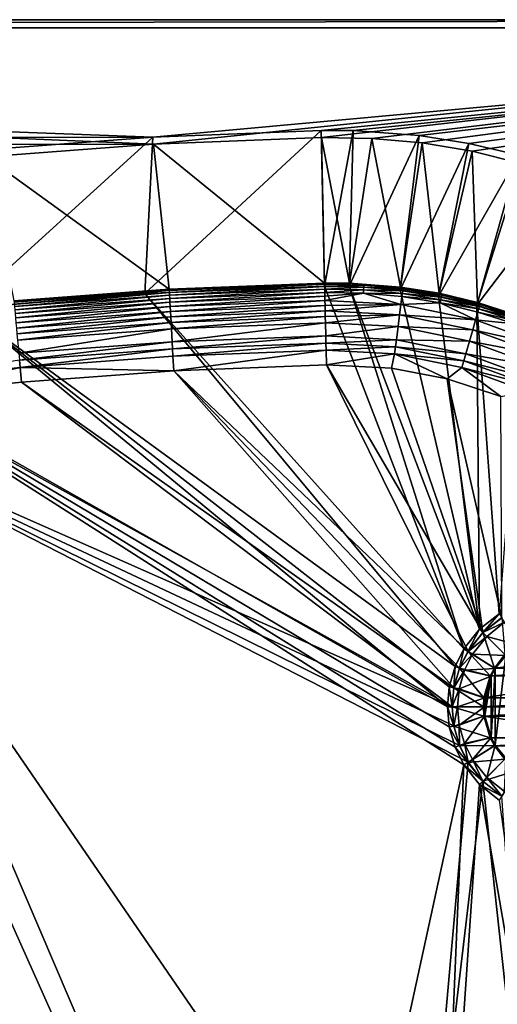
# Model space of a CAD drawing. Header units: metres. Extents: x 0 to 1501, y -1015 to 0.
# Tile 15 of 20: x 1015 to 1188, y -358 to 0. Entities that reach past the tile are written whole.
import ezdxf

# ---------------------------------------------------------------- set-up
doc = ezdxf.new("R2010")
doc.units = ezdxf.units.M

msp = doc.modelspace()

# ---------------------------------------------------------------- linework, layer by layer
at = {"layer": 'None'}
for points in [[(401.079681, -46.141403), (1063.192383, -45.303387), (0, 0)], [(0, 0), (1063.192383, -45.303387), (1500, 0)], [(1500, 0), (1500, 0, -45), (0, 0)], [(1500, 0, -45), (0, 0, -45), (0, 0)], [(0, 0, -45), (1500, 0, -45), (3, -3, -45)], [(1500, 0, -45), (1497.155151, -3, -45), (3, -3, -45)], [(1063.192383, -45.303387), (1124.282715, -42.87859), (1500, 0)], [(1500, 0), (1124.282715, -42.87859), (1142.653198, -43.172737)], [(1142.653198, -43.172737), (1160.949951, -44.842701), (1500, 0)], [(1160.949951, -44.842701), (1179.070068, -47.879101), (1500, 0)], [(1500, 0), (1179.070068, -47.879101), (1196.911743, -52.264854)], [(1497.155151, -3, -3), (1062.936401, -42.705982, -3), (3, -3, -3)], [(1062.936401, -42.705982, -3), (399.166199, -43.825584, -3), (3, -3, -3)], [(3, -3, -3), (3, -3, -45), (1497.155151, -3, -3)], [(3, -3, -45), (1497.155151, -3, -45), (1497.155151, -3, -3)], [(1124.226685, -40.271332, -3), (1062.936401, -42.705982, -3), (1497.155151, -3, -3)], [(1135.840454, -40.294102, -3), (1124.226685, -40.271332, -3), (1497.155151, -3, -3)], [(1497.155151, -3, -3), (1159.825195, -42.072205, -3), (1135.840454, -40.294102, -3)], [(1177.90918, -44.982803, -3), (1159.825195, -42.072205, -3), (1497.155151, -3, -3)], [(1195.9823, -49.292801, -3), (1177.90918, -44.982803, -3), (1497.155151, -3, -3)], [(1062.936401, -42.705982, -3), (1001.775391, -47.370544, -3), (399.166199, -43.825584, -3)], [(1060.012207, -99.620453, -406), (994.370544, -105.012535, -406), (1062.936401, -42.705982, -3)], [(994.370544, -105.012535, -406), (1001.775391, -47.370544, -3), (1062.936401, -42.705982, -3)], [(1125.44397, -96.89621, -406), (1060.012207, -99.620453, -406), (1124.226685, -40.271332, -3)], [(1060.012207, -99.620453, -406), (1062.936401, -42.705982, -3), (1124.226685, -40.271332, -3)], [(1124.282715, -42.87859), (1063.192383, -45.303387), (1125.421997, -95.874863, -377.175201)], [(1125.44397, -96.89621, -406), (1124.226685, -40.271332, -3), (1135.840454, -40.294102, -3)], [(1142.653198, -43.172737), (1124.282715, -42.87859), (1134.437378, -95.892776, -377.175201)], [(1124.282715, -42.87859), (1125.421997, -95.874863, -377.175201), (1134.437378, -95.892776, -377.175201)], [(1134.411499, -96.914032, -406), (1125.44397, -96.89621, -406), (1135.840454, -40.294102, -3)], [(1134.411499, -96.914032, -406), (1135.840454, -40.294102, -3), (1159.825195, -42.072205, -3)], [(1152.899658, -98.285149, -406), (1134.411499, -96.914032, -406), (1159.825195, -42.072205, -3)], [(1152.899658, -98.285149, -406), (1159.825195, -42.072205, -3), (1177.90918, -44.982803, -3)], [(1063.192383, -45.303387), (401.079681, -46.141403), (1002.230469, -49.94701)], [(1063.192383, -45.303387), (1002.230469, -49.94701), (1068.877197, -98.073616, -377.175201)], [(1063.192383, -45.303387), (1068.877197, -98.073616, -377.175201), (1125.421997, -95.874863, -377.175201)], [(1142.653198, -43.172737), (1134.437378, -95.892776, -377.175201), (1153.024536, -97.271233, -377.175201)], [(1160.949951, -44.842701), (1142.653198, -43.172737), (1153.024536, -97.271233, -377.175201)], [(1166.847046, -100.529968, -406), (1152.899658, -98.285149, -406), (1177.90918, -44.982803, -3)], [(1160.949951, -44.842701), (1153.024536, -97.271233, -377.175201), (1167.046631, -99.528069, -377.175201)], [(1179.070068, -47.879101), (1160.949951, -44.842701), (1167.046631, -99.528069, -377.175201)], [(1166.847046, -100.529968, -406), (1177.90918, -44.982803, -3), (1195.9823, -49.292801, -3)], [(1002.230469, -49.94701), (1012.442932, -102.235199, -377.175201), (1068.877197, -98.073616, -377.175201)], [(1180.786133, -103.854103, -406), (1166.847046, -100.529968, -406), (1195.9823, -49.292801, -3)], [(1179.070068, -47.879101), (1167.046631, -99.528069, -377.175201), (1181.060181, -102.86998, -377.175201)], [(1196.911743, -52.264854), (1179.070068, -47.879101), (1181.060181, -102.86998, -377.175201)], [(1180.786133, -103.854103, -406), (1195.9823, -49.292801, -3), (1217.154907, -56.230255, -3)], [(1196.911743, -52.264854), (1181.060181, -102.86998, -377.175201), (1197.473633, -108.247818, -377.175201)], [(1197.112061, -109.2033, -406), (1180.786133, -103.854103, -406), (1217.154907, -56.230255, -3)], [(1068.877197, -98.073616, -377.175201), (1068.932861, -98.564224, -379.803467), (1125.421997, -95.874863, -377.175201)], [(1068.932861, -98.564224, -379.803467), (1125.428711, -96.186562, -378.988251), (1125.421997, -95.874863, -377.175201)], [(1068.932861, -98.564224, -379.803467), (1068.973633, -99.288857, -382.385681), (1125.428711, -96.186562, -378.988251)], [(1068.973633, -99.288857, -382.385681), (1125.44812, -97.088898, -382.386566), (1125.428711, -96.186562, -378.988251)], [(1125.421997, -95.874863, -377.175201), (1125.428711, -96.186562, -378.988251), (1134.437378, -95.892776, -377.175201)], [(1125.428711, -96.186562, -378.988251), (1139.679077, -96.597084, -379.803467), (1134.437378, -95.892776, -377.175201)], [(1125.428711, -96.186562, -378.988251), (1125.44812, -97.088898, -382.386566), (1139.679077, -96.597084, -379.803467)], [(1125.44812, -97.088898, -382.386566), (1139.640625, -97.321823, -382.385681), (1139.679077, -96.597084, -379.803467)], [(1134.437378, -95.892776, -377.175201), (1139.679077, -96.597084, -379.803467), (1153.024536, -97.271233, -377.175201)], [(1139.679077, -96.597084, -379.803467), (1139.640625, -97.321823, -382.385681), (1153.901489, -97.89222, -379.803467)], [(1139.679077, -96.597084, -379.803467), (1153.901489, -97.89222, -379.803467), (1153.024536, -97.271233, -377.175201)], [(994.370544, -105.012535, -406), (1060.012207, -99.620453, -406), (1172.880127, -235.304947, -406)], [(1012.442932, -102.235199, -377.175201), (1012.516785, -102.725082, -379.803467), (1068.877197, -98.073616, -377.175201)], [(1012.516785, -102.725082, -379.803467), (1068.932861, -98.564224, -379.803467), (1068.877197, -98.073616, -377.175201)], [(1012.516785, -102.725082, -379.803467), (1012.582703, -103.447868, -382.385681), (1068.932861, -98.564224, -379.803467)], [(1012.582703, -103.447868, -382.385681), (1068.973633, -99.288857, -382.385681), (1068.932861, -98.564224, -379.803467)], [(1012.582703, -103.447868, -382.385681), (1012.669312, -104.39711, -384.897552), (1068.973633, -99.288857, -382.385681)], [(1012.669312, -104.39711, -384.897552), (1069.027222, -100.240532, -384.897552), (1068.973633, -99.288857, -382.385681)], [(1069.027222, -100.240532, -384.897552), (1012.669312, -104.39711, -384.897552), (1012.775879, -105.565636, -387.314758)], [(1069.09314, -101.412064, -387.314758), (1069.027222, -100.240532, -384.897552), (1012.775879, -105.565636, -387.314758)], [(1060.012207, -99.620453, -406), (1125.44397, -96.89621, -406), (1176.091064, -228.928284, -406)], [(1060.012207, -99.620453, -406), (1176.091064, -228.928284, -406), (1172.880127, -235.304947, -406)], [(1068.973633, -99.288857, -382.385681), (1069.027222, -100.240532, -384.897552), (1125.44812, -97.088898, -382.386566)], [(1069.027222, -100.240532, -384.897552), (1125.468628, -98.042793, -384.898315), (1125.44812, -97.088898, -382.386566)], [(1125.468628, -98.042793, -384.898315), (1069.027222, -100.240532, -384.897552), (1069.09314, -101.412064, -387.314758)], [(1125.493896, -99.217369, -387.314301), (1125.468628, -98.042793, -384.898315), (1069.09314, -101.412064, -387.314758)], [(1125.493896, -99.217369, -387.314301), (1069.09314, -101.412064, -387.314758), (1069.171021, -102.795181, -389.61441)], [(1125.52356, -100.602478, -389.614227), (1125.493896, -99.217369, -387.314301), (1069.171021, -102.795181, -389.61441)], [(1125.44397, -96.89621, -406), (1134.411499, -96.914032, -406), (1176.091064, -228.928284, -406)], [(1125.44812, -97.088898, -382.386566), (1125.468628, -98.042793, -384.898315), (1139.640625, -97.321823, -382.385681)], [(1125.468628, -98.042793, -384.898315), (1139.59021, -98.273636, -384.897552), (1139.640625, -97.321823, -382.385681)], [(1125.468628, -98.042793, -384.898315), (1125.493896, -99.217369, -387.314301), (1139.59021, -98.273636, -384.897552)], [(1125.493896, -99.217369, -387.314301), (1139.528198, -99.445335, -387.314758), (1139.59021, -98.273636, -384.897552)], [(1125.493896, -99.217369, -387.314301), (1125.52356, -100.602478, -389.614227), (1139.528198, -99.445335, -387.314758)], [(1125.52356, -100.602478, -389.614227), (1125.557617, -102.186386, -391.779541), (1139.528198, -99.445335, -387.314758)], [(1139.528198, -99.445335, -387.314758), (1125.557617, -102.186386, -391.779541), (1153.161011, -103.666794, -391.779236)], [(1176.091064, -228.928284, -406), (1134.411499, -96.914032, -406), (1181.770264, -221.770325, -406)], [(1134.411499, -96.914032, -406), (1152.899658, -98.285149, -406), (1181.770264, -221.770325, -406)], [(1139.59021, -98.273636, -384.897552), (1139.528198, -99.445335, -387.314758), (1153.687988, -99.557419, -384.897552)], [(1139.528198, -99.445335, -387.314758), (1153.538696, -100.721184, -387.314758), (1153.687988, -99.557419, -384.897552)], [(1153.538696, -100.721184, -387.314758), (1139.528198, -99.445335, -387.314758), (1153.161011, -103.666794, -391.779236)], [(1139.640625, -97.321823, -382.385681), (1139.59021, -98.273636, -384.897552), (1153.809204, -98.612053, -382.385681)], [(1139.59021, -98.273636, -384.897552), (1153.687988, -99.557419, -384.897552), (1153.809204, -98.612053, -382.385681)], [(1139.640625, -97.321823, -382.385681), (1153.809204, -98.612053, -382.385681), (1153.901489, -97.89222, -379.803467)], [(1181.770264, -221.770325, -406), (1152.899658, -98.285149, -406), (1166.847046, -100.529968, -406)], [(1153.024536, -97.271233, -377.175201), (1153.901489, -97.89222, -379.803467), (1167.046631, -99.528069, -377.175201)], [(1153.687988, -99.557419, -384.897552), (1153.538696, -100.721184, -387.314758), (1167.666992, -101.880981, -384.897552)], [(1153.809204, -98.612053, -382.385681), (1153.687988, -99.557419, -384.897552), (1167.858398, -100.947281, -382.385681)], [(1153.687988, -99.557419, -384.897552), (1167.666992, -101.880981, -384.897552), (1167.858398, -100.947281, -382.385681)], [(1153.901489, -97.89222, -379.803467), (1153.809204, -98.612053, -382.385681), (1168.00415, -100.236336, -379.803467)], [(1153.809204, -98.612053, -382.385681), (1167.858398, -100.947281, -382.385681), (1168.00415, -100.236336, -379.803467)], [(1153.901489, -97.89222, -379.803467), (1168.00415, -100.236336, -379.803467), (1167.046631, -99.528069, -377.175201)], [(1167.046631, -99.528069, -377.175201), (1168.00415, -100.236336, -379.803467), (1181.060181, -102.86998, -377.175201)], [(1168.00415, -100.236336, -379.803467), (1167.858398, -100.947281, -382.385681), (1181.891357, -103.61441, -379.803467)], [(1168.00415, -100.236336, -379.803467), (1181.891357, -103.61441, -379.803467), (1181.060181, -102.86998, -377.175201)], [(1069.09314, -101.412064, -387.314758), (1012.775879, -105.565636, -387.314758), (1012.901733, -106.945221, -389.61441)], [(1069.171021, -102.795181, -389.61441), (1069.09314, -101.412064, -387.314758), (1012.901733, -106.945221, -389.61441)], [(1069.171021, -102.795181, -389.61441), (1012.901733, -106.945221, -389.61441), (1013.045654, -108.523323, -391.779236)], [(1069.26001, -104.377335, -391.779236), (1069.171021, -102.795181, -389.61441), (1013.045654, -108.523323, -391.779236)], [(1125.52356, -100.602478, -389.614227), (1069.171021, -102.795181, -389.61441), (1069.26001, -104.377335, -391.779236)], [(1125.557617, -102.186386, -391.779541), (1125.52356, -100.602478, -389.614227), (1069.26001, -104.377335, -391.779236)], [(1125.557617, -102.186386, -391.779541), (1069.26001, -104.377335, -391.779236), (1069.359497, -106.144897, -393.793457)], [(1125.595703, -103.956543, -393.793762), (1125.557617, -102.186386, -391.779541), (1069.359497, -106.144897, -393.793457)], [(1125.557617, -102.186386, -391.779541), (1125.595703, -103.956543, -393.793762), (1153.161011, -103.666794, -391.779236)], [(1153.161011, -103.666794, -391.779236), (1125.595703, -103.956543, -393.793762), (1125.637451, -105.898819, -395.641296)], [(1153.161011, -103.666794, -391.779236), (1125.637451, -105.898819, -395.641296), (1152.688843, -107.349121, -395.641296)], [(1153.161011, -103.666794, -391.779236), (1152.688843, -107.349121, -395.641296), (1180.299927, -109.215004, -391.779236)], [(1167.431274, -103.03038, -387.314758), (1153.538696, -100.721184, -387.314758), (1153.161011, -103.666794, -391.779236)], [(1153.161011, -103.666794, -391.779236), (1180.299927, -109.215004, -391.779236), (1167.431274, -103.03038, -387.314758)], [(1153.538696, -100.721184, -387.314758), (1167.431274, -103.03038, -387.314758), (1167.666992, -101.880981, -384.897552)], [(1166.847046, -100.529968, -406), (1180.786133, -103.854103, -406), (1181.770264, -221.770325, -406)], [(1167.666992, -101.880981, -384.897552), (1167.431274, -103.03038, -387.314758), (1181.432495, -105.229439, -384.897552)], [(1167.431274, -103.03038, -387.314758), (1181.111694, -106.358139, -387.314758), (1181.432495, -105.229439, -384.897552)], [(1180.299927, -109.215004, -391.779236), (1181.111694, -106.358139, -387.314758), (1167.431274, -103.03038, -387.314758)], [(1167.858398, -100.947281, -382.385681), (1167.666992, -101.880981, -384.897552), (1181.692993, -104.312553, -382.385681)], [(1167.666992, -101.880981, -384.897552), (1181.432495, -105.229439, -384.897552), (1181.692993, -104.312553, -382.385681)], [(1167.858398, -100.947281, -382.385681), (1181.692993, -104.312553, -382.385681), (1181.891357, -103.61441, -379.803467)], [(1180.786133, -103.854103, -406), (1188.928345, -216.09111, -406), (1181.770264, -221.770325, -406)], [(1180.786133, -103.854103, -406), (1197.112061, -109.2033, -406), (1188.928345, -216.09111, -406)], [(1181.060181, -102.86998, -377.175201), (1181.891357, -103.61441, -379.803467), (1195.472778, -108.010994, -379.803467)], [(1197.473633, -108.247818, -377.175201), (1181.060181, -102.86998, -377.175201), (1195.472778, -108.010994, -379.803467)], [(1181.891357, -103.61441, -379.803467), (1181.692993, -104.312553, -382.385681), (1195.472778, -108.010994, -379.803467)], [(994.370544, -105.012535, -406), (1170.077148, -250, -406), (928.658752, -113.104782, -406)], [(1172.880127, -235.304947, -406), (1170.743774, -242.735291, -406), (994.370544, -105.012535, -406)], [(1170.743774, -242.735291, -406), (1170.077148, -250, -406), (994.370544, -105.012535, -406)], [(1069.26001, -104.377335, -391.779236), (1013.045654, -108.523323, -391.779236), (1013.206482, -110.286362, -393.793457)], [(1069.359497, -106.144897, -393.793457), (1069.26001, -104.377335, -391.779236), (1013.206482, -110.286362, -393.793457)], [(1013.206482, -110.286362, -393.793457), (1013.382935, -112.220741, -395.641296), (1069.359497, -106.144897, -393.793457)], [(1013.382935, -112.220741, -395.641296), (1069.468628, -108.084236, -395.641296), (1069.359497, -106.144897, -393.793457)], [(1069.359497, -106.144897, -393.793457), (1069.468628, -108.084236, -395.641296), (1125.595703, -103.956543, -393.793762)], [(1069.468628, -108.084236, -395.641296), (1125.637451, -105.898819, -395.641296), (1125.595703, -103.956543, -393.793762)], [(1069.468628, -108.084236, -395.641296), (1069.58667, -110.181084, -397.307617), (1125.637451, -105.898819, -395.641296)], [(1069.58667, -110.181084, -397.307617), (1125.682617, -107.998238, -397.307983), (1125.637451, -105.898819, -395.641296)], [(1125.637451, -105.898819, -395.641296), (1125.682617, -107.998238, -397.307983), (1152.688843, -107.349121, -395.641296)], [(1152.688843, -107.349121, -395.641296), (1125.682617, -107.998238, -397.307983), (1125.730713, -110.23877, -398.780975)], [(1152.688843, -107.349121, -395.641296), (1125.730713, -110.23877, -398.780975), (1152.136841, -111.654701, -398.780426)], [(1179.285156, -112.786392, -395.641296), (1152.688843, -107.349121, -395.641296), (1152.136841, -111.654701, -398.780426)], [(1152.688843, -107.349121, -395.641296), (1179.285156, -112.786392, -395.641296), (1180.299927, -109.215004, -391.779236)], [(1181.111694, -106.358139, -387.314758), (1180.299927, -109.215004, -391.779236), (1194.490845, -110.689232, -387.314758)], [(1181.432495, -105.229439, -384.897552), (1181.111694, -106.358139, -387.314758), (1194.894775, -109.587471, -384.897552)], [(1194.894775, -109.587471, -384.897552), (1181.111694, -106.358139, -387.314758), (1194.490845, -110.689232, -387.314758)], [(1181.692993, -104.312553, -382.385681), (1181.432495, -105.229439, -384.897552), (1195.2229, -108.692474, -382.385681)], [(1195.2229, -108.692474, -382.385681), (1181.432495, -105.229439, -384.897552), (1194.894775, -109.587471, -384.897552)], [(1195.472778, -108.010994, -379.803467), (1181.692993, -104.312553, -382.385681), (1195.2229, -108.692474, -382.385681)], [(1013.382935, -112.220741, -395.641296), (1013.57373, -114.312218, -397.307617), (1069.468628, -108.084236, -395.641296)], [(1013.57373, -114.312218, -397.307617), (1069.58667, -110.181084, -397.307617), (1069.468628, -108.084236, -395.641296)], [(1013.777283, -116.543968, -398.780426), (1069.58667, -110.181084, -397.307617), (1013.57373, -114.312218, -397.307617)], [(1013.777283, -116.543968, -398.780426), (1069.712524, -112.418564, -398.780426), (1069.58667, -110.181084, -397.307617)], [(1069.712524, -112.418564, -398.780426), (1125.682617, -107.998238, -397.307983), (1069.58667, -110.181084, -397.307617)], [(1125.730713, -110.23877, -398.780975), (1125.682617, -107.998238, -397.307983), (1069.712524, -112.418564, -398.780426)], [(1069.984253, -117.245285, -401.100159), (1125.730713, -110.23877, -398.780975), (1069.712524, -112.418564, -398.780426)], [(1125.834717, -115.072739, -401.100342), (1125.730713, -110.23877, -398.780975), (1069.984253, -117.245285, -401.100159)], [(1125.730713, -110.23877, -398.780975), (1125.834717, -115.072739, -401.100342), (1152.136841, -111.654701, -398.780426)], [(1180.299927, -109.215004, -391.779236), (1179.285156, -112.786392, -395.641296), (1206.274414, -118.711464, -391.779236)], [(1194.490845, -110.689232, -387.314758), (1180.299927, -109.215004, -391.779236), (1206.274414, -118.711464, -391.779236)], [(863.073975, -123.910141, -406), (928.658752, -113.104782, -406), (1062.969604, -587.750427, -406)], [(1062.969604, -587.750427, -406), (928.658752, -113.104782, -406), (1115.29248, -549.992249, -406)], [(928.658752, -113.104782, -406), (1176.091064, -271.071716, -406), (1115.29248, -549.992249, -406)], [(1170.077148, -250, -406), (1170.743774, -257.264709, -406), (928.658752, -113.104782, -406)], [(928.658752, -113.104782, -406), (1170.743774, -257.264709, -406), (1172.880127, -264.695038, -406)], [(1172.880127, -264.695038, -406), (1176.091064, -271.071716, -406), (928.658752, -113.104782, -406)], [(1069.712524, -112.418564, -398.780426), (1013.777283, -116.543968, -398.780426), (1014.216431, -121.358337, -401.100159)], [(1069.984253, -117.245285, -401.100159), (1069.712524, -112.418564, -398.780426), (1014.216431, -121.358337, -401.100159)], [(1152.136841, -111.654701, -398.780426), (1125.834717, -115.072739, -401.100342), (1151.521973, -116.449417, -401.100159)], [(1152.136841, -111.654701, -398.780426), (1151.521973, -116.449417, -401.100159), (1178.098511, -116.962257, -398.780426)], [(1178.098511, -116.962257, -398.780426), (1179.285156, -112.786392, -395.641296), (1152.136841, -111.654701, -398.780426)], [(1179.285156, -112.786392, -395.641296), (1178.098511, -116.962257, -398.780426), (1204.740234, -122.092957, -395.641296)], [(1206.274414, -118.711464, -391.779236), (1179.285156, -112.786392, -395.641296), (1204.740234, -122.092957, -395.641296)], [(1014.216431, -121.358337, -401.100159), (1014.448669, -123.904739, -401.92572), (1069.984253, -117.245285, -401.100159)], [(1014.448669, -123.904739, -401.92572), (1070.12793, -119.798225, -401.92572), (1069.984253, -117.245285, -401.100159)], [(1070.12793, -119.798225, -401.92572), (1125.834717, -115.072739, -401.100342), (1069.984253, -117.245285, -401.100159)], [(1070.12793, -119.798225, -401.92572), (1125.889648, -117.628143, -401.927521), (1125.834717, -115.072739, -401.100342)], [(1070.275146, -122.414169, -402.52005), (1125.889648, -117.628143, -401.927521), (1070.12793, -119.798225, -401.92572)], [(1125.945923, -120.247627, -402.522797), (1125.889648, -117.628143, -401.927521), (1070.275146, -122.414169, -402.52005)], [(1125.834717, -115.072739, -401.100342), (1125.889648, -117.628143, -401.927521), (1151.521973, -116.449417, -401.100159)], [(1151.521973, -116.449417, -401.100159), (1125.889648, -117.628143, -401.927521), (1151.196899, -118.985428, -401.92572)], [(1125.889648, -117.628143, -401.927521), (1125.945923, -120.247627, -402.522797), (1151.196899, -118.985428, -401.92572)], [(1176.7771, -121.612518, -401.100159), (1151.521973, -116.449417, -401.100159), (1151.196899, -118.985428, -401.92572)], [(1151.521973, -116.449417, -401.100159), (1176.7771, -121.612518, -401.100159), (1178.098511, -116.962257, -398.780426)], [(1178.098511, -116.962257, -398.780426), (1176.7771, -121.612518, -401.100159), (1202.946289, -126.046791, -398.780426)], [(1204.740234, -122.092957, -395.641296), (1178.098511, -116.962257, -398.780426), (1202.946289, -126.046791, -398.780426)], [(1070.12793, -119.798225, -401.92572), (1014.448669, -123.904739, -401.92572), (1014.686707, -126.513992, -402.52005)], [(1014.686707, -126.513992, -402.52005), (1070.275146, -122.414169, -402.52005), (1070.12793, -119.798225, -401.92572)], [(1125.945923, -120.247627, -402.522797), (1070.275146, -122.414169, -402.52005), (1070.562134, -127.733841, -403)], [(1126.060425, -125.576042, -403), (1125.945923, -120.247627, -402.522797), (1070.562134, -127.733841, -403)], [(1151.196899, -118.985428, -401.92572), (1125.945923, -120.247627, -402.522797), (1150.863647, -121.58403, -402.52005)], [(1125.945923, -120.247627, -402.522797), (1126.060425, -125.576042, -403), (1150.863647, -121.58403, -402.52005)], [(1150.863647, -121.58403, -402.52005), (1126.060425, -125.576042, -403), (1149.698486, -126.794411, -403)], [(1149.698486, -126.794411, -403), (1169.936768, -130.64476, -403), (1150.863647, -121.58403, -402.52005)], [(1176.078247, -124.072128, -401.92572), (1151.196899, -118.985428, -401.92572), (1150.863647, -121.58403, -402.52005)], [(1169.936768, -130.64476, -403), (1175.362061, -126.59243, -402.52005), (1150.863647, -121.58403, -402.52005)], [(1150.863647, -121.58403, -402.52005), (1175.362061, -126.59243, -402.52005), (1176.078247, -124.072128, -401.92572)], [(1176.078247, -124.072128, -401.92572), (1176.7771, -121.612518, -401.100159), (1151.196899, -118.985428, -401.92572)], [(1176.7771, -121.612518, -401.100159), (1176.078247, -124.072128, -401.92572), (1200.948608, -130.449799, -401.100159)], [(1202.946289, -126.046791, -398.780426), (1176.7771, -121.612518, -401.100159), (1200.948608, -130.449799, -401.100159)], [(1009.002441, -623.525391, -406), (863.073975, -123.910141, -406), (1062.969604, -587.750427, -406)], [(1014.448669, -123.904739, -401.92572), (959.259705, -132.541382, -402.52005), (1014.686707, -126.513992, -402.52005)], [(1070.562134, -127.733841, -403), (1070.275146, -122.414169, -402.52005), (1014.686707, -126.513992, -402.52005)], [(1176.078247, -124.072128, -401.92572), (1175.362061, -126.59243, -402.52005), (1199.89209, -132.778641, -401.92572)], [(1200.948608, -130.449799, -401.100159), (1176.078247, -124.072128, -401.92572), (1199.89209, -132.778641, -401.92572)], [(1014.686707, -126.513992, -402.52005), (959.259705, -132.541382, -402.52005), (968.298706, -136.79071, -403)], [(1015.17218, -131.817627, -403), (1014.686707, -126.513992, -402.52005), (968.298706, -136.79071, -403)], [(1015.17218, -131.817627, -403), (1070.562134, -127.733841, -403), (1014.686707, -126.513992, -402.52005)], [(1070.562134, -127.733841, -403), (1015.17218, -131.817627, -403), (1172.446899, -243.050476, -403)], [(1070.562134, -127.733841, -403), (1177.562988, -229.841339, -403), (1126.060425, -125.576042, -403)], [(1172.446899, -243.050476, -403), (1174.490601, -235.94249, -403), (1070.562134, -127.733841, -403)], [(1174.490601, -235.94249, -403), (1177.562988, -229.841339, -403), (1070.562134, -127.733841, -403)], [(1177.562988, -229.841339, -403), (1182.995117, -222.995056, -403), (1126.060425, -125.576042, -403)], [(1126.060425, -125.576042, -403), (1182.995117, -222.995056, -403), (1149.698486, -126.794411, -403)], [(1182.995117, -222.995056, -403), (1169.936768, -130.64476, -403), (1149.698486, -126.794411, -403)], [(1169.936768, -130.64476, -403), (1189.524292, -137.028107, -403), (1175.362061, -126.59243, -402.52005)], [(1199.89209, -132.778641, -401.92572), (1175.362061, -126.59243, -402.52005), (1198.809326, -135.164932, -402.52005)], [(1175.362061, -126.59243, -402.52005), (1189.524292, -137.028107, -403), (1198.809326, -135.164932, -402.52005)], [(1015.17218, -131.817627, -403), (968.298706, -136.79071, -403), (1171.809204, -250, -403)], [(1015.17218, -131.817627, -403), (1171.809204, -250, -403), (1172.446899, -243.050476, -403)], [(1189.524292, -137.028107, -403), (1169.936768, -130.64476, -403), (1189.841309, -217.562958, -403)], [(1189.841309, -217.562958, -403), (1169.936768, -130.64476, -403), (1182.995117, -222.995056, -403)], [(968.298706, -136.79071, -403), (928.027771, -142.184464, -403), (1171.809204, -250, -403)], [(852.363037, -155.16153, -403), (1099.690308, -525.830444, -403), (928.027771, -142.184464, -403)], [(1171.809204, -250, -403), (928.027771, -142.184464, -403), (1172.446899, -256.949524, -403)], [(928.027771, -142.184464, -403), (1174.490601, -264.057495, -403), (1172.446899, -256.949524, -403)], [(1099.690308, -525.830444, -403), (1159.021484, -478.837067, -403), (928.027771, -142.184464, -403)], [(928.027771, -142.184464, -403), (1159.021484, -478.837067, -403), (1177.562988, -270.158661, -403)], [(1177.562988, -270.158661, -403), (1174.490601, -264.057495, -403), (928.027771, -142.184464, -403)], [(777.408325, -171.755096, -403), (1038.202026, -569.963806, -403), (852.363037, -155.16153, -403)], [(1038.202026, -569.963806, -403), (1099.690308, -525.830444, -403), (852.363037, -155.16153, -403)], [(1000.588257, -594.864319, -403), (1038.202026, -569.963806, -403), (777.408325, -171.755096, -403)], [(1181.770264, -221.770325, -406), (1188.928345, -216.09111, -406), (1182.963867, -222.963928, -408.923737)], [(1188.928345, -216.09111, -406), (1189.818115, -217.525528, -408.923737), (1182.963867, -222.963928, -408.923737)], [(1182.963867, -222.963928, -408.923737), (1189.818115, -217.525528, -408.923737), (1191.003052, -231.003098, -411.970001)], [(1189.841309, -217.562958, -403), (1182.995117, -222.995056, -403), (1190.860229, -219.205322, -406.347565)], [(1176.091064, -228.928284, -406), (1181.770264, -221.770325, -406), (1177.525513, -229.81813, -408.923737)], [(1181.770264, -221.770325, -406), (1182.963867, -222.963928, -408.923737), (1177.525513, -229.81813, -408.923737)], [(1182.995117, -222.995056, -403), (1184.361694, -224.361694, -406.347565), (1190.860229, -219.205322, -406.347565)], [(1190.860229, -219.205322, -406.347565), (1184.361694, -224.361694, -406.347565), (1196.067017, -227.492889, -408.970001)], [(1177.525513, -229.81813, -408.923737), (1182.963867, -222.963928, -408.923737), (1187.15686, -235.859467, -411.970001)], [(1182.995117, -222.995056, -403), (1177.562988, -229.841339, -403), (1184.361694, -224.361694, -406.347565)], [(1177.562988, -229.841339, -403), (1179.205322, -230.860184, -406.347565), (1184.361694, -224.361694, -406.347565)], [(1184.361694, -224.361694, -406.347565), (1179.205322, -230.860184, -406.347565), (1191.282349, -231.282379, -408.970001)], [(1182.963867, -222.963928, -408.923737), (1191.003052, -231.003098, -411.970001), (1187.15686, -235.859467, -411.970001)], [(1184.361694, -224.361694, -406.347565), (1191.282349, -231.282379, -408.970001), (1196.067017, -227.492889, -408.970001)], [(1172.880127, -235.304947, -406), (1176.091064, -228.928284, -406), (1174.449585, -235.926285, -408.923737)], [(1176.091064, -228.928284, -406), (1177.525513, -229.81813, -408.923737), (1174.449585, -235.926285, -408.923737)], [(1174.449585, -235.926285, -408.923737), (1177.525513, -229.81813, -408.923737), (1185.617554, -238.718918, -411.970001)], [(1177.562988, -229.841339, -403), (1174.490601, -235.94249, -403), (1179.205322, -230.860184, -406.347565)], [(1174.490601, -235.94249, -403), (1176.287598, -236.6539, -406.347565), (1179.205322, -230.860184, -406.347565)], [(1179.205322, -230.860184, -406.347565), (1176.287598, -236.6539, -406.347565), (1187.49292, -236.066986, -408.970001)], [(1177.525513, -229.81813, -408.923737), (1187.15686, -235.859467, -411.970001), (1185.617554, -238.718918, -411.970001)], [(1179.205322, -230.860184, -406.347565), (1187.49292, -236.066986, -408.970001), (1191.282349, -231.282379, -408.970001)], [(1191.003052, -231.003098, -411.970001), (1228.996948, -231.003098, -411.970001), (1187.15686, -235.859467, -411.970001)], [(1228.996948, -231.003098, -411.970001), (1232.84314, -235.859467, -411.970001), (1187.15686, -235.859467, -411.970001)], [(1191.282349, -268.717621, -408.970001), (1191.282349, -231.282379, -408.970001), (1187.49292, -263.933014, -408.970001)], [(1191.282349, -231.282379, -408.970001), (1187.49292, -236.066986, -408.970001), (1187.49292, -263.933014, -408.970001)], [(1170.743774, -242.735291, -406), (1172.880127, -235.304947, -406), (1172.403564, -243.042465, -408.923737)], [(1172.880127, -235.304947, -406), (1174.449585, -235.926285, -408.923737), (1172.403564, -243.042465, -408.923737)], [(1172.403564, -243.042465, -408.923737), (1174.449585, -235.926285, -408.923737), (1183.341797, -246.66748, -411.970001)], [(1174.490601, -235.94249, -403), (1172.446899, -243.050476, -403), (1176.287598, -236.6539, -406.347565)], [(1174.449585, -235.926285, -408.923737), (1185.617554, -238.718918, -411.970001), (1183.341797, -246.66748, -411.970001)], [(1176.287598, -236.6539, -406.347565), (1185.975464, -238.885956, -408.970001), (1187.49292, -236.066986, -408.970001)], [(1187.15686, -235.859467, -411.970001), (1232.84314, -235.859467, -411.970001), (1185.617554, -238.718918, -411.970001)], [(1232.84314, -235.859467, -411.970001), (1234.382446, -238.718918, -411.970001), (1185.617554, -238.718918, -411.970001)], [(1187.49292, -263.933014, -408.970001), (1187.49292, -236.066986, -408.970001), (1185.975464, -261.114044, -408.970001)], [(1187.49292, -236.066986, -408.970001), (1185.975464, -238.885956, -408.970001), (1185.975464, -261.114044, -408.970001)], [(1172.446899, -243.050476, -403), (1174.34729, -243.402161, -406.347565), (1176.287598, -236.6539, -406.347565)], [(1176.287598, -236.6539, -406.347565), (1174.34729, -243.402161, -406.347565), (1185.975464, -238.885956, -408.970001)], [(1174.34729, -243.402161, -406.347565), (1183.733887, -246.71492, -408.970001), (1185.975464, -238.885956, -408.970001)], [(1185.617554, -238.718918, -411.970001), (1234.382446, -238.718918, -411.970001), (1183.341797, -246.66748, -411.970001)], [(1234.382446, -238.718918, -411.970001), (1236.658203, -246.66748, -411.970001), (1183.341797, -246.66748, -411.970001)], [(1185.975464, -238.885956, -408.970001), (1183.529297, -250, -408.970001), (1183.733887, -253.28508, -408.970001)], [(1185.975464, -238.885956, -408.970001), (1183.733887, -246.71492, -408.970001), (1183.529297, -250, -408.970001)], [(1185.975464, -261.114044, -408.970001), (1185.975464, -238.885956, -408.970001), (1183.733887, -253.28508, -408.970001)], [(1170.077148, -250, -406), (1170.743774, -242.735291, -406), (1171.765259, -250, -408.923737)], [(1170.743774, -242.735291, -406), (1172.403564, -243.042465, -408.923737), (1171.765259, -250, -408.923737)], [(1171.765259, -250, -408.923737), (1172.403564, -243.042465, -408.923737), (1183.134277, -250, -411.970001)], [(1172.446899, -243.050476, -403), (1171.809204, -250, -403), (1174.34729, -243.402161, -406.347565)], [(1171.809204, -250, -403), (1173.741943, -250, -406.347565), (1174.34729, -243.402161, -406.347565)], [(1172.403564, -243.042465, -408.923737), (1183.341797, -246.66748, -411.970001), (1183.134277, -250, -411.970001)], [(1174.34729, -243.402161, -406.347565), (1173.741943, -250, -406.347565), (1183.733887, -246.71492, -408.970001)], [(1173.741943, -250, -406.347565), (1183.529297, -250, -408.970001), (1183.733887, -246.71492, -408.970001)], [(1183.341797, -246.66748, -411.970001), (1236.658203, -246.66748, -411.970001), (1183.134277, -250, -411.970001)], [(1236.658203, -246.66748, -411.970001), (1236.865723, -250, -411.970001), (1183.134277, -250, -411.970001)], [(1171.765259, -250, -408.923737), (1172.403564, -256.95755, -408.923737), (1170.077148, -250, -406)], [(1172.403564, -256.95755, -408.923737), (1170.743774, -257.264709, -406), (1170.077148, -250, -406)], [(1183.134277, -250, -411.970001), (1183.341797, -253.33252, -411.970001), (1171.765259, -250, -408.923737)], [(1183.341797, -253.33252, -411.970001), (1172.403564, -256.95755, -408.923737), (1171.765259, -250, -408.923737)], [(1173.741943, -250, -406.347565), (1171.809204, -250, -403), (1172.446899, -256.949524, -403)], [(1174.34729, -256.597839, -406.347565), (1173.741943, -250, -406.347565), (1172.446899, -256.949524, -403)], [(1183.529297, -250, -408.970001), (1173.741943, -250, -406.347565), (1174.34729, -256.597839, -406.347565)], [(1183.733887, -253.28508, -408.970001), (1183.529297, -250, -408.970001), (1174.34729, -256.597839, -406.347565)], [(1183.134277, -250, -411.970001), (1236.865723, -250, -411.970001), (1183.341797, -253.33252, -411.970001)], [(1236.865723, -250, -411.970001), (1236.658203, -253.33252, -411.970001), (1183.341797, -253.33252, -411.970001)], [(1183.341797, -253.33252, -411.970001), (1185.617554, -261.281067, -411.970001), (1172.403564, -256.95755, -408.923737)], [(1183.733887, -253.28508, -408.970001), (1174.34729, -256.597839, -406.347565), (1176.287598, -263.3461, -406.347565)], [(1185.975464, -261.114044, -408.970001), (1183.733887, -253.28508, -408.970001), (1176.287598, -263.3461, -406.347565)], [(1183.341797, -253.33252, -411.970001), (1236.658203, -253.33252, -411.970001), (1234.382446, -261.281067, -411.970001)], [(1234.382446, -261.281067, -411.970001), (1185.617554, -261.281067, -411.970001), (1183.341797, -253.33252, -411.970001)], [(1172.403564, -256.95755, -408.923737), (1174.449585, -264.0737, -408.923737), (1170.743774, -257.264709, -406)], [(1174.449585, -264.0737, -408.923737), (1172.880127, -264.695038, -406), (1170.743774, -257.264709, -406)], [(1185.617554, -261.281067, -411.970001), (1174.449585, -264.0737, -408.923737), (1172.403564, -256.95755, -408.923737)], [(1174.34729, -256.597839, -406.347565), (1172.446899, -256.949524, -403), (1174.490601, -264.057495, -403)], [(1176.287598, -263.3461, -406.347565), (1174.34729, -256.597839, -406.347565), (1174.490601, -264.057495, -403)], [(1185.617554, -261.281067, -411.970001), (1187.15686, -264.140533, -411.970001), (1174.449585, -264.0737, -408.923737)], [(1185.975464, -261.114044, -408.970001), (1176.287598, -263.3461, -406.347565), (1179.205322, -269.139832, -406.347565)], [(1187.49292, -263.933014, -408.970001), (1185.975464, -261.114044, -408.970001), (1179.205322, -269.139832, -406.347565)], [(1187.15686, -264.140533, -411.970001), (1185.617554, -261.281067, -411.970001), (1234.382446, -261.281067, -411.970001)], [(1232.84314, -264.140533, -411.970001), (1187.15686, -264.140533, -411.970001), (1234.382446, -261.281067, -411.970001)], [(1174.449585, -264.0737, -408.923737), (1177.525513, -270.181885, -408.923737), (1172.880127, -264.695038, -406)], [(1177.525513, -270.181885, -408.923737), (1176.091064, -271.071716, -406), (1172.880127, -264.695038, -406)], [(1187.15686, -264.140533, -411.970001), (1177.525513, -270.181885, -408.923737), (1174.449585, -264.0737, -408.923737)], [(1176.287598, -263.3461, -406.347565), (1174.490601, -264.057495, -403), (1177.562988, -270.158661, -403)], [(1179.205322, -269.139832, -406.347565), (1176.287598, -263.3461, -406.347565), (1177.562988, -270.158661, -403)], [(1187.15686, -264.140533, -411.970001), (1191.003052, -268.996887, -411.970001), (1177.525513, -270.181885, -408.923737)], [(1187.49292, -263.933014, -408.970001), (1179.205322, -269.139832, -406.347565), (1184.361694, -275.638306, -406.347565)], [(1191.282349, -268.717621, -408.970001), (1187.49292, -263.933014, -408.970001), (1184.361694, -275.638306, -406.347565)], [(1191.003052, -268.996887, -411.970001), (1187.15686, -264.140533, -411.970001), (1232.84314, -264.140533, -411.970001)], [(1115.29248, -549.992249, -406), (1176.091064, -271.071716, -406), (1165.89502, -510.339233, -406)], [(1159.021484, -478.837067, -403), (1182.995117, -277.004944, -403), (1177.562988, -270.158661, -403)], [(1176.091064, -271.071716, -406), (1181.770264, -278.229675, -406), (1165.89502, -510.339233, -406)], [(1177.525513, -270.181885, -408.923737), (1182.963867, -277.036072, -408.923737), (1176.091064, -271.071716, -406)], [(1182.963867, -277.036072, -408.923737), (1181.770264, -278.229675, -406), (1176.091064, -271.071716, -406)], [(1191.003052, -268.996887, -411.970001), (1182.963867, -277.036072, -408.923737), (1177.525513, -270.181885, -408.923737)], [(1179.205322, -269.139832, -406.347565), (1177.562988, -270.158661, -403), (1182.995117, -277.004944, -403)], [(1184.361694, -275.638306, -406.347565), (1179.205322, -269.139832, -406.347565), (1182.995117, -277.004944, -403)], [(1191.003052, -268.996887, -411.970001), (1195.859497, -272.84314, -411.970001), (1182.963867, -277.036072, -408.923737)], [(1191.282349, -268.717621, -408.970001), (1184.361694, -275.638306, -406.347565), (1190.860229, -280.794678, -406.347565)], [(1195.859497, -272.84314, -411.970001), (1189.818115, -282.474457, -408.923737), (1182.963867, -277.036072, -408.923737)], [(1184.361694, -275.638306, -406.347565), (1182.995117, -277.004944, -403), (1189.841309, -282.437042, -403)], [(1190.860229, -280.794678, -406.347565), (1184.361694, -275.638306, -406.347565), (1189.841309, -282.437042, -403)], [(1159.021484, -478.837067, -403), (1200.996948, -442.694824, -403), (1182.995117, -277.004944, -403)], [(1165.89502, -510.339233, -406), (1181.770264, -278.229675, -406), (1214.653198, -468.930359, -406)], [(1182.963867, -277.036072, -408.923737), (1189.818115, -282.474457, -408.923737), (1181.770264, -278.229675, -406)], [(1189.818115, -282.474457, -408.923737), (1188.928345, -283.908905, -406), (1181.770264, -278.229675, -406)], [(1181.770264, -278.229675, -406), (1188.928345, -283.908905, -406), (1214.653198, -468.930359, -406)], [(1200.996948, -442.694824, -403), (1189.841309, -282.437042, -403), (1182.995117, -277.004944, -403)]]:
    msp.add_3dface(points, dxfattribs=at)

doc.saveas('drawing.dxf')
